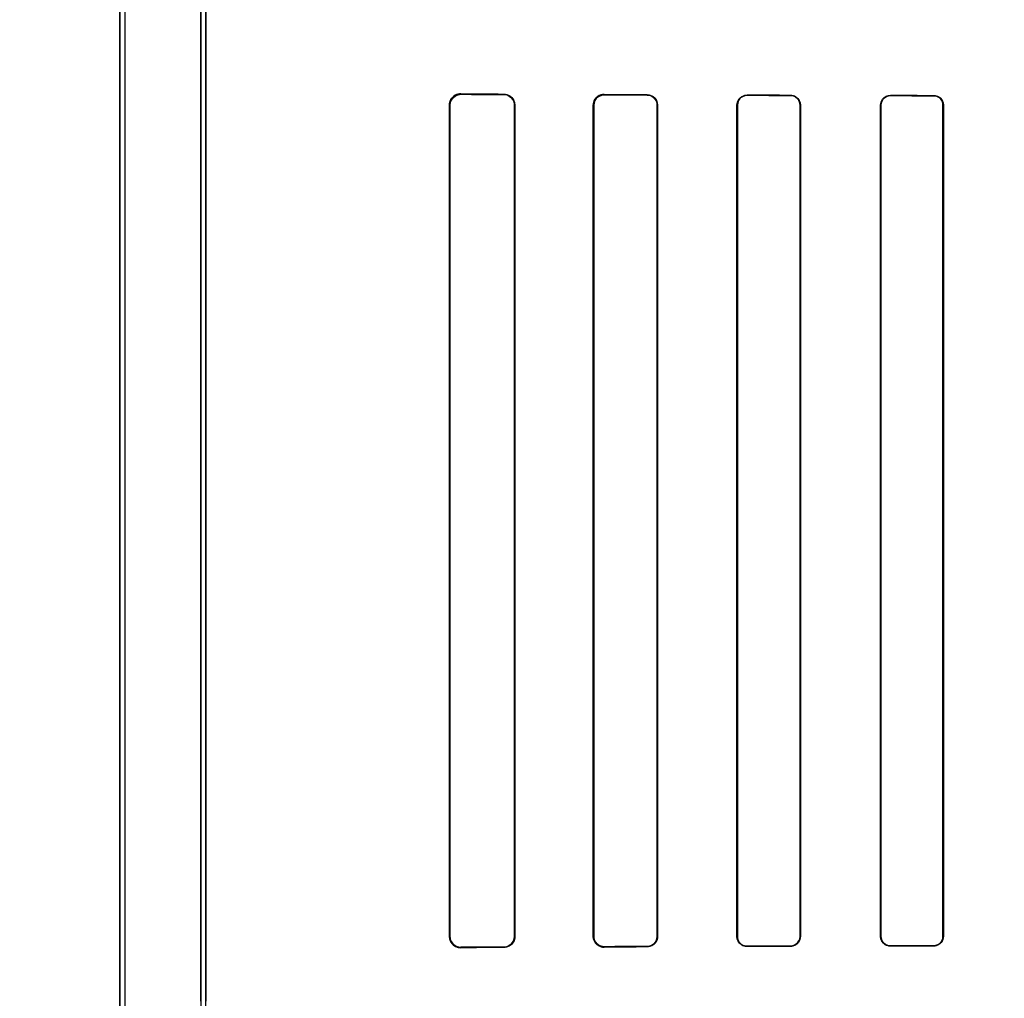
# Model space of a CAD drawing. Header units: millimetres. Extents: x 0 to 297, y 0 to 210.
# Tile 125 of 256: x 55.989 to 56.23, y 157.535 to 157.774. Entities that reach past the tile are written whole.
import ezdxf

# ---------------------------------------------------------------- set-up
doc = ezdxf.new("R2010")
doc.units = ezdxf.units.MM
doc.header["$LTSCALE"] = 16.335
doc.layers.get('0').update_dxf_attribs({"linetype": 'CONTINUOUS'})
for name, color, linetype in [('AXES_REF', 7, 'CONTINUOUS'), ('INTFCLR_1', 7, 'CONTINUOUS'), ('INTFCLR_72935', 7, 'CONTINUOUS')]:
    doc.layers.add(name, color=color, linetype=linetype)

msp = doc.modelspace()

# ---------------------------------------------------------------- linework, layer by layer
at = {"color": 7, "linetype": 'Continuous'}
for radius in [6.78708, 6.7865, 6.74304]:
    msp.add_circle((57.46373, 154.71148), radius, dxfattribs=at)
for radius, start, end in [(6.72, 278.277129, 261.722871), (6.874, 143.275392, 36.724608)]:
    msp.add_arc((57.46373, 154.71148), radius, start, end, dxfattribs=at)
at = {"layer": 'AXES_REF', "color": 9, "linetype": 'Continuous'}
for radius in [6.19116, 4.15]:
    msp.add_circle((57.46373, 154.71148), radius, dxfattribs=at)
at = {"layer": 'AXES_REF', "color": 7, "linetype": 'Continuous'}
msp.add_arc((57.46373, 154.71148), 6.874, 143.275392, 270, dxfattribs=at)
at = {"layer": 'INTFCLR_1', "color": 6, "linetype": 'Continuous'}
for p, q in [((56.01345, 159.03047), (56.01345, 157.16147)), ((56.01468, 159.03048), (56.01468, 157.16147)), ((56.03321, 157.53415), (56.03321, 158.37778)), ((56.03445, 158.37778), (56.03445, 157.53415)), ((56.09398, 157.54997), (56.09398, 157.75297)), ((56.09411, 157.54997), (56.09411, 157.75297)), ((56.10989, 157.75297), (56.10989, 157.54997)), ((56.11001, 157.75297), (56.11001, 157.54997)), ((56.12914, 157.54997), (56.12914, 157.75297)), ((56.12925, 157.54997), (56.12925, 157.75297)), ((56.14477, 157.75297), (56.14477, 157.54997)), ((56.14487, 157.75297), (56.14487, 157.54997)), ((56.16426, 157.54997), (56.16426, 157.75297)), ((56.16435, 157.54997), (56.16435, 157.75297)), ((56.17968, 157.75297), (56.17968, 157.54997)), ((56.17977, 157.75297), (56.17977, 157.54997)), ((56.19935, 157.54997), (56.19935, 157.75297)), ((56.19944, 157.54997), (56.19944, 157.75297)), ((56.2146, 157.75297), (56.2146, 157.54997)), ((56.21469, 157.75297), (56.21469, 157.54997))]:
    msp.add_line(p, q, dxfattribs=at)
at = {"layer": 'INTFCLR_1', "color": 9, "linetype": 'Continuous'}
for p, q in [((56.09679, 157.75576), (56.09679, 157.75563)), ((56.10729, 157.75559), (56.10729, 157.7557)), ((56.13179, 157.7556), (56.13179, 157.7555)), ((56.14229, 157.75546), (56.14229, 157.75556)), ((56.16679, 157.75549), (56.16679, 157.75539)), ((56.17729, 157.75537), (56.17729, 157.75546)), ((56.20179, 157.7554), (56.20179, 157.75531)), ((56.21229, 157.75529), (56.21229, 157.75537)), ((56.09411, 157.75297), (56.09398, 157.75297)), ((56.11001, 157.75297), (56.10989, 157.75297)), ((56.12925, 157.75297), (56.12914, 157.75297)), ((56.14487, 157.75297), (56.14477, 157.75297)), ((56.16435, 157.75297), (56.16426, 157.75297)), ((56.17977, 157.75297), (56.17968, 157.75297)), ((56.19944, 157.75297), (56.19935, 157.75297)), ((56.21469, 157.75297), (56.2146, 157.75297)), ((56.09398, 157.54997), (56.09411, 157.54997)), ((56.10989, 157.54997), (56.11001, 157.54997)), ((56.12914, 157.54997), (56.12925, 157.54997)), ((56.14477, 157.54997), (56.14487, 157.54997)), ((56.16426, 157.54997), (56.16435, 157.54997)), ((56.17968, 157.54997), (56.17977, 157.54997)), ((56.19935, 157.54997), (56.19944, 157.54997)), ((56.2146, 157.54997), (56.21469, 157.54997)), ((56.09679, 157.5473), (56.09679, 157.54718)), ((56.10729, 157.54723), (56.10729, 157.54735)), ((56.13179, 157.54744), (56.13179, 157.54733)), ((56.14229, 157.54737), (56.14229, 157.54747)), ((56.16679, 157.54754), (56.16679, 157.54745)), ((56.17729, 157.54748), (56.17729, 157.54757)), ((56.20179, 157.54763), (56.20179, 157.54754)), ((56.21229, 157.54756), (56.21229, 157.54765))]:
    msp.add_line(p, q, dxfattribs=at)
at = {"layer": 'INTFCLR_1', "color": 7, "linetype": 'Continuous'}
msp.add_lwpolyline([(56.13091, 157.54748), (56.131, 157.54745), (56.13109, 157.54742), (56.13119, 157.5474), (56.13128, 157.54738), (56.13138, 157.54736), (56.13148, 157.54735), (56.13158, 157.54734), (56.13168, 157.54734), (56.13179, 157.54733)], dxfattribs=at)
at = {"layer": 'INTFCLR_1', "color": 6, "linetype": 'Continuous'}
for centre, major_axis, start_param, end_param in [((56.39954, 157.75647), (0.36509, 0), -2.548571, -2.498918), ((56.39954, 157.75647), (0.38609, 0), -2.472123, -2.429437), ((56.39954, 157.75647), (0.36509, 0), -2.394089, -2.352695), ((56.39954, 157.75647), (0.38609, 0), -2.337129, -2.300034), ((56.39954, 157.75647), (0.36509, 0), -2.262072, -2.225293), ((56.39954, 157.75647), (0.38609, 0), -2.217858, -2.184193), ((56.39954, 157.75647), (0.36509, 0), -2.143198, -2.109347), ((56.39954, 157.75647), (0.38609, 0), -2.10853, -2.077154), ((56.39954, 157.54647), (0.38609, 0), 2.429437, 2.472123), ((56.39954, 157.54647), (0.36509, 0), 2.498918, 2.548571), ((56.39954, 157.54647), (0.38609, 0), 2.300034, 2.337129), ((56.39954, 157.54647), (0.36509, 0), 2.352695, 2.394089), ((56.39954, 157.54647), (0.38609, 0), 2.184193, 2.217858), ((56.39954, 157.54647), (0.36509, 0), 2.225293, 2.262072), ((56.39954, 157.54647), (0.38609, 0), 2.077154, 2.10853), ((56.39954, 157.54647), (0.36509, 0), 2.109347, 2.143198)]:
    msp.add_ellipse(centre, major_axis=major_axis, ratio=0.003491, start_param=start_param, end_param=end_param, dxfattribs=at)
for points, knots in [([(56.09398, 157.75297), (56.09398, 157.75345), (56.09433, 157.75489), (56.09585, 157.75576), (56.09679, 157.75576)], [0, 0, 0, 0, 0.340507, 1, 1, 1, 1]), ([(56.09411, 157.75297), (56.09411, 157.75346), (56.09447, 157.75484), (56.09592, 157.75564), (56.09679, 157.75563)], [0, 0, 0, 0, 0.359845, 1, 1, 1, 1]), ([(56.10729, 157.7557), (56.10779, 157.7557), (56.1092, 157.75532), (56.11001, 157.75385), (56.11001, 157.75297)], [0, 0, 0, 0, 0.364649, 1, 1, 1, 1]), ([(56.10729, 157.75559), (56.10775, 157.75559), (56.1091, 157.75524), (56.10989, 157.75383), (56.10989, 157.75297)], [0, 0, 0, 0, 0.351042, 1, 1, 1, 1]), ([(56.12914, 157.75297), (56.12914, 157.75347), (56.12952, 157.75484), (56.13095, 157.75561), (56.13179, 157.7556)], [0, 0, 0, 0, 0.376083, 1, 1, 1, 1]), ([(56.12925, 157.75297), (56.12925, 157.75347), (56.12963, 157.75479), (56.131, 157.7555), (56.13179, 157.7555)], [0, 0, 0, 0, 0.392608, 1, 1, 1, 1]), ([(56.14229, 157.75556), (56.1428, 157.75556), (56.14415, 157.75516), (56.14487, 157.75377), (56.14487, 157.75297)], [0, 0, 0, 0, 0.394588, 1, 1, 1, 1]), ([(56.14229, 157.75546), (56.1428, 157.75546), (56.1441, 157.75506), (56.14477, 157.75372), (56.14477, 157.75297)], [0, 0, 0, 0, 0.409287, 1, 1, 1, 1]), ([(56.16426, 157.75297), (56.16426, 157.75349), (56.16466, 157.7548), (56.16602, 157.75549), (56.16679, 157.75549)], [0, 0, 0, 0, 0.405294, 1, 1, 1, 1]), ([(56.16435, 157.75297), (56.16435, 157.75348), (56.16475, 157.75475), (56.16606, 157.75539), (56.16679, 157.75539)], [0, 0, 0, 0, 0.4116, 1, 1, 1, 1]), ([(56.17729, 157.75546), (56.17776, 157.75546), (56.17904, 157.7551), (56.17977, 157.75376), (56.17977, 157.75297)], [0, 0, 0, 0, 0.373746, 1, 1, 1, 1]), ([(56.17729, 157.75537), (56.17773, 157.75537), (56.17897, 157.75503), (56.17968, 157.75373), (56.17968, 157.75297)], [0, 0, 0, 0, 0.369219, 1, 1, 1, 1]), ([(56.19935, 157.75297), (56.19935, 157.75349), (56.19976, 157.75476), (56.20107, 157.7554), (56.20179, 157.7554)], [0, 0, 0, 0, 0.419413, 1, 1, 1, 1]), ([(56.19944, 157.75297), (56.19944, 157.75347), (56.19983, 157.7547), (56.2011, 157.75531), (56.20179, 157.75531)], [0, 0, 0, 0, 0.422805, 1, 1, 1, 1]), ([(56.21229, 157.75537), (56.21287, 157.75537), (56.21414, 157.7549), (56.21469, 157.75361), (56.21469, 157.75297)], [0, 0, 0, 0, 0.47334, 1, 1, 1, 1]), ([(56.21229, 157.75529), (56.21276, 157.75529), (56.21397, 157.75492), (56.2146, 157.75367), (56.2146, 157.75297)], [0, 0, 0, 0, 0.401644, 1, 1, 1, 1]), ([(56.09679, 157.54718), (56.09625, 157.54718), (56.09479, 157.54758), (56.09398, 157.54909), (56.09398, 157.54997)], [0, 0, 0, 0, 0.380109, 1, 1, 1, 1]), ([(56.09411, 157.54997), (56.09411, 157.54948), (56.09447, 157.5481), (56.09592, 157.5473), (56.09679, 157.5473)], [0, 0, 0, 0, 0.359689, 1, 1, 1, 1]), ([(56.10989, 157.54997), (56.10989, 157.54947), (56.10952, 157.54812), (56.10812, 157.54735), (56.10729, 157.54735)], [0, 0, 0, 0, 0.373103, 1, 1, 1, 1]), ([(56.11001, 157.54997), (56.11001, 157.54947), (56.10964, 157.54806), (56.10817, 157.54724), (56.10729, 157.54723)], [0, 0, 0, 0, 0.358968, 1, 1, 1, 1]), ([(56.13179, 157.54744), (56.13128, 157.54744), (56.12996, 157.54782), (56.12925, 157.54919), (56.12925, 157.54997)], [0, 0, 0, 0, 0.39382, 1, 1, 1, 1]), ([(56.14477, 157.54997), (56.14477, 157.54946), (56.14438, 157.54816), (56.14304, 157.54748), (56.14229, 157.54747)], [0, 0, 0, 0, 0.402384, 1, 1, 1, 1]), ([(56.14487, 157.54997), (56.14487, 157.54945), (56.14448, 157.5481), (56.14308, 157.54738), (56.14229, 157.54737)], [0, 0, 0, 0, 0.39343, 1, 1, 1, 1]), ([(56.16679, 157.54745), (56.1663, 157.54745), (56.16499, 157.54781), (56.16426, 157.54917), (56.16426, 157.54997)], [0, 0, 0, 0, 0.379371, 1, 1, 1, 1]), ([(56.16679, 157.54754), (56.16632, 157.54754), (56.16507, 157.54789), (56.16435, 157.5492), (56.16435, 157.54997)], [0, 0, 0, 0, 0.373842, 1, 1, 1, 1]), ([(56.17968, 157.54997), (56.17968, 157.54946), (56.17928, 157.54821), (56.178, 157.54757), (56.17729, 157.54757)], [0, 0, 0, 0, 0.417006, 1, 1, 1, 1]), ([(56.17977, 157.54997), (56.17977, 157.54945), (56.17936, 157.54815), (56.17803, 157.54748), (56.17729, 157.54748)], [0, 0, 0, 0, 0.412854, 1, 1, 1, 1]), ([(56.20179, 157.54754), (56.20133, 157.54754), (56.20008, 157.54787), (56.19935, 157.54919), (56.19935, 157.54997)], [0, 0, 0, 0, 0.365847, 1, 1, 1, 1]), ([(56.20179, 157.54763), (56.20122, 157.54762), (56.19998, 157.54809), (56.19944, 157.54934), (56.19944, 157.54997)], [0, 0, 0, 0, 0.47417, 1, 1, 1, 1]), ([(56.2146, 157.54997), (56.2146, 157.54946), (56.21421, 157.54825), (56.21296, 157.54765), (56.21229, 157.54765)], [0, 0, 0, 0, 0.426865, 1, 1, 1, 1]), ([(56.21469, 157.54997), (56.21469, 157.54945), (56.21428, 157.54819), (56.21299, 157.54756), (56.21229, 157.54756)], [0, 0, 0, 0, 0.424164, 1, 1, 1, 1])]:
    msp.add_open_spline(points, degree=3, knots=knots, dxfattribs=at)
at = {"layer": 'INTFCLR_1', "color": 7, "linetype": 'Continuous'}
msp.add_open_spline([(56.13179, 157.54733), (56.13125, 157.54734), (56.12987, 157.54774), (56.12914, 157.54917), (56.12914, 157.54997)], degree=3, knots=[0, 0, 0, 0, 0.401573, 1, 1, 1, 1], dxfattribs=at)
at = {"layer": 'INTFCLR_72935', "color": 6, "linetype": 'Continuous'}
for p, q in [((56.01345, 157.16147), (56.01345, 159.03047)), ((56.01468, 159.03049), (56.01468, 157.16147)), ((56.03321, 158.38108), (56.03321, 157.53085)), ((56.03445, 157.5321), (56.03445, 158.37983)), ((56.09398, 157.75297), (56.09398, 157.54997)), ((56.09411, 157.75297), (56.09411, 157.54997)), ((56.10989, 157.54997), (56.10989, 157.75297)), ((56.11001, 157.54997), (56.11001, 157.75297)), ((56.12914, 157.75297), (56.12914, 157.54997)), ((56.12925, 157.75297), (56.12925, 157.54997)), ((56.14477, 157.54997), (56.14477, 157.75297)), ((56.14487, 157.54997), (56.14487, 157.75297)), ((56.16426, 157.75297), (56.16426, 157.54997)), ((56.16435, 157.75297), (56.16435, 157.54997)), ((56.17968, 157.54997), (56.17968, 157.75297)), ((56.17977, 157.54997), (56.17977, 157.75297)), ((56.19935, 157.75297), (56.19935, 157.54997)), ((56.19944, 157.75297), (56.19944, 157.54997)), ((56.2146, 157.54997), (56.2146, 157.75297)), ((56.21469, 157.54997), (56.21469, 157.75297))]:
    msp.add_line(p, q, dxfattribs=at)
at = {"layer": 'INTFCLR_72935', "color": 9, "linetype": 'Continuous'}
for p, q in [((56.09679, 157.75563), (56.09679, 157.75576)), ((56.10729, 157.7557), (56.10729, 157.75559)), ((56.13179, 157.7555), (56.13179, 157.7556)), ((56.14229, 157.75556), (56.14229, 157.75546)), ((56.16679, 157.75539), (56.16679, 157.75549)), ((56.17729, 157.75546), (56.17729, 157.75537)), ((56.20179, 157.75531), (56.20179, 157.7554)), ((56.21229, 157.75537), (56.21229, 157.75529)), ((56.09398, 157.75297), (56.09411, 157.75297)), ((56.10989, 157.75297), (56.11001, 157.75297)), ((56.12914, 157.75297), (56.12925, 157.75297)), ((56.14477, 157.75297), (56.14487, 157.75297)), ((56.16426, 157.75297), (56.16435, 157.75297)), ((56.17968, 157.75297), (56.17977, 157.75297)), ((56.19935, 157.75297), (56.19944, 157.75297)), ((56.2146, 157.75297), (56.21469, 157.75297)), ((56.09411, 157.54997), (56.09398, 157.54997)), ((56.11001, 157.54997), (56.10989, 157.54997)), ((56.12925, 157.54997), (56.12914, 157.54997)), ((56.14487, 157.54997), (56.14477, 157.54997)), ((56.16435, 157.54997), (56.16426, 157.54997)), ((56.17977, 157.54997), (56.17968, 157.54997)), ((56.19944, 157.54997), (56.19935, 157.54997)), ((56.21469, 157.54997), (56.2146, 157.54997)), ((56.09679, 157.54718), (56.09679, 157.5473)), ((56.10729, 157.54735), (56.10729, 157.54723)), ((56.13179, 157.54733), (56.13179, 157.54744)), ((56.14229, 157.54747), (56.14229, 157.54737)), ((56.16679, 157.54745), (56.16679, 157.54754)), ((56.17729, 157.54757), (56.17729, 157.54748)), ((56.20179, 157.54754), (56.20179, 157.54763)), ((56.21229, 157.54765), (56.21229, 157.54756))]:
    msp.add_line(p, q, dxfattribs=at)
at = {"layer": 'INTFCLR_72935', "color": 7, "linetype": 'Continuous'}
for points in [[(56.09592, 157.75562), (56.096, 157.75565), (56.09609, 157.75567), (56.09618, 157.75569), (56.09628, 157.75571), (56.09637, 157.75573), (56.09647, 157.75574), (56.09657, 157.75575), (56.09668, 157.75575), (56.09679, 157.75576)], [(56.09679, 157.75563), (56.09669, 157.75563), (56.09659, 157.75563), (56.0965, 157.75562), (56.0964, 157.75561), (56.0963, 157.75559), (56.0962, 157.75557), (56.09611, 157.75555), (56.09602, 157.75552), (56.09593, 157.75549)], [(56.13091, 157.75546), (56.131, 157.75549), (56.13109, 157.75551), (56.13119, 157.75554), (56.13128, 157.75556), (56.13138, 157.75557), (56.13148, 157.75559), (56.13158, 157.75559), (56.13168, 157.7556), (56.13179, 157.7556)], [(56.09679, 157.54718), (56.09668, 157.54718), (56.09657, 157.54719), (56.09647, 157.5472), (56.09637, 157.54721), (56.09628, 157.54722), (56.09618, 157.54724), (56.09609, 157.54726), (56.096, 157.54729), (56.09592, 157.54731)], [(56.09593, 157.54744), (56.09602, 157.54741), (56.09611, 157.54739), (56.0962, 157.54737), (56.09629, 157.54735), (56.09639, 157.54733), (56.09649, 157.54732), (56.09658, 157.54731), (56.09668, 157.54731), (56.09679, 157.5473)]]:
    msp.add_lwpolyline(points, dxfattribs=at)
at = {"layer": 'INTFCLR_72935', "color": 6, "linetype": 'Continuous'}
for centre, major_axis, start_param, end_param in [((56.39954, 157.75647), (0.36509, 0), -2.548571, -2.498918), ((56.39954, 157.75647), (0.38609, 0), -2.472123, -2.429437), ((56.39954, 157.75647), (0.36509, 0), -2.394089, -2.352695), ((56.39954, 157.75647), (0.38609, 0), -2.337129, -2.300034), ((56.39954, 157.75647), (0.36509, 0), -2.262072, -2.225293), ((56.39954, 157.75647), (0.38609, 0), -2.217858, -2.184193), ((56.39954, 157.75647), (0.36509, 0), -2.143198, -2.109347), ((56.39954, 157.75647), (0.38609, 0), -2.10853, -2.077154), ((56.39954, 157.54647), (0.38609, 0), 2.429437, 2.472123), ((56.39954, 157.54647), (0.36509, 0), 2.498918, 2.548571), ((56.39954, 157.54647), (0.38609, 0), 2.300034, 2.337129), ((56.39954, 157.54647), (0.36509, 0), 2.352695, 2.394089), ((56.39954, 157.54647), (0.38609, 0), 2.184193, 2.217858), ((56.39954, 157.54647), (0.36509, 0), 2.225293, 2.262072), ((56.39954, 157.54647), (0.38609, 0), 2.077154, 2.10853), ((56.39954, 157.54647), (0.36509, 0), 2.109347, 2.143198)]:
    msp.add_ellipse(centre, major_axis=major_axis, ratio=0.003491, start_param=start_param, end_param=end_param, dxfattribs=at)
at = {"layer": 'INTFCLR_72935', "color": 7, "linetype": 'Continuous'}
for points, knots in [([(56.09679, 157.75576), (56.09631, 157.75575), (56.09487, 157.75543), (56.09398, 157.75391), (56.09398, 157.75297)], [0, 0, 0, 0, 0.336778, 1, 1, 1, 1]), ([(56.09679, 157.75563), (56.09628, 157.75563), (56.0949, 157.75527), (56.09411, 157.75382), (56.09411, 157.75297)], [0, 0, 0, 0, 0.369943, 1, 1, 1, 1]), ([(56.13179, 157.7556), (56.13125, 157.7556), (56.12987, 157.7552), (56.12914, 157.75377), (56.12914, 157.75297)], [0, 0, 0, 0, 0.401573, 1, 1, 1, 1]), ([(56.09398, 157.54997), (56.09398, 157.54941), (56.09441, 157.54795), (56.09592, 157.54719), (56.09679, 157.54718)], [0, 0, 0, 0, 0.39445, 1, 1, 1, 1]), ([(56.09411, 157.54997), (56.09411, 157.54951), (56.09445, 157.54813), (56.0959, 157.54732), (56.09679, 157.5473)], [0, 0, 0, 0, 0.342814, 1, 1, 1, 1]), ([(56.09411, 157.54997), (56.09411, 157.54949), (56.09441, 157.54838), (56.09535, 157.54763), (56.09593, 157.54744)], [0, 0, 0, 0, 0.441846, 1, 1, 1, 1])]:
    msp.add_open_spline(points, degree=3, knots=knots, dxfattribs=at)
at = {"layer": 'INTFCLR_72935', "color": 6, "linetype": 'Continuous'}
for points, knots in [([(56.10729, 157.7557), (56.1078, 157.7557), (56.10921, 157.75531), (56.11001, 157.75384), (56.11001, 157.75297)], [0, 0, 0, 0, 0.372091, 1, 1, 1, 1]), ([(56.10989, 157.75297), (56.10989, 157.75346), (56.10952, 157.75482), (56.10812, 157.75558), (56.10729, 157.75559)], [0, 0, 0, 0, 0.373103, 1, 1, 1, 1]), ([(56.13179, 157.7555), (56.13127, 157.7555), (56.12995, 157.75511), (56.12925, 157.75374), (56.12925, 157.75297)], [0, 0, 0, 0, 0.398583, 1, 1, 1, 1]), ([(56.14229, 157.75556), (56.14281, 157.75556), (56.14416, 157.75515), (56.14487, 157.75376), (56.14487, 157.75297)], [0, 0, 0, 0, 0.400719, 1, 1, 1, 1]), ([(56.14477, 157.75297), (56.14477, 157.75348), (56.14438, 157.75477), (56.14304, 157.75546), (56.14229, 157.75546)], [0, 0, 0, 0, 0.400302, 1, 1, 1, 1]), ([(56.16426, 157.75297), (56.16426, 157.75349), (56.16466, 157.7548), (56.16602, 157.75549), (56.16679, 157.75549)], [0, 0, 0, 0, 0.404898, 1, 1, 1, 1]), ([(56.16679, 157.75539), (56.16631, 157.75539), (56.16505, 157.75504), (56.16435, 157.75373), (56.16435, 157.75297)], [0, 0, 0, 0, 0.383513, 1, 1, 1, 1]), ([(56.17729, 157.75546), (56.17777, 157.75546), (56.17906, 157.75509), (56.17977, 157.75375), (56.17977, 157.75297)], [0, 0, 0, 0, 0.383063, 1, 1, 1, 1]), ([(56.17968, 157.75297), (56.17968, 157.75348), (56.17928, 157.75473), (56.178, 157.75536), (56.17729, 157.75537)], [0, 0, 0, 0, 0.417182, 1, 1, 1, 1]), ([(56.19935, 157.75297), (56.19935, 157.75349), (56.19976, 157.75477), (56.20107, 157.7554), (56.20179, 157.7554)], [0, 0, 0, 0, 0.422387, 1, 1, 1, 1]), ([(56.20179, 157.75531), (56.20122, 157.75531), (56.19998, 157.75485), (56.19944, 157.7536), (56.19944, 157.75297)], [0, 0, 0, 0, 0.47417, 1, 1, 1, 1]), ([(56.21229, 157.75537), (56.21274, 157.75537), (56.21398, 157.75503), (56.21469, 157.75374), (56.21469, 157.75297)], [0, 0, 0, 0, 0.370654, 1, 1, 1, 1]), ([(56.2146, 157.75297), (56.2146, 157.75348), (56.2142, 157.75469), (56.21296, 157.75529), (56.21229, 157.75529)], [0, 0, 0, 0, 0.429388, 1, 1, 1, 1]), ([(56.10729, 157.54735), (56.10775, 157.54735), (56.1091, 157.5477), (56.10989, 157.54911), (56.10989, 157.54997)], [0, 0, 0, 0, 0.351007, 1, 1, 1, 1]), ([(56.11001, 157.54997), (56.11001, 157.5495), (56.10967, 157.5481), (56.1082, 157.54724), (56.10729, 157.54723)], [0, 0, 0, 0, 0.338375, 1, 1, 1, 1]), ([(56.12914, 157.54997), (56.12914, 157.54946), (56.12952, 157.5481), (56.13095, 157.54733), (56.13179, 157.54733)], [0, 0, 0, 0, 0.376083, 1, 1, 1, 1]), ([(56.12925, 157.54997), (56.12925, 157.54946), (56.12963, 157.54814), (56.131, 157.54744), (56.13179, 157.54744)], [0, 0, 0, 0, 0.392511, 1, 1, 1, 1]), ([(56.14229, 157.54747), (56.14278, 157.54747), (56.14408, 157.54786), (56.14477, 157.5492), (56.14477, 157.54997)], [0, 0, 0, 0, 0.393004, 1, 1, 1, 1]), ([(56.14487, 157.54997), (56.14487, 157.54945), (56.14448, 157.54811), (56.14309, 157.54738), (56.14229, 157.54737)], [0, 0, 0, 0, 0.391624, 1, 1, 1, 1]), ([(56.16679, 157.54745), (56.16629, 157.54745), (56.16498, 157.54782), (56.16426, 157.54918), (56.16426, 157.54997)], [0, 0, 0, 0, 0.387522, 1, 1, 1, 1]), ([(56.16435, 157.54997), (56.16435, 157.54946), (56.16475, 157.54819), (56.16606, 157.54754), (56.16679, 157.54754)], [0, 0, 0, 0, 0.411738, 1, 1, 1, 1]), ([(56.17729, 157.54757), (56.17775, 157.54757), (56.17899, 157.54792), (56.17968, 157.54921), (56.17968, 157.54997)], [0, 0, 0, 0, 0.378712, 1, 1, 1, 1]), ([(56.17977, 157.54997), (56.17977, 157.54945), (56.17936, 157.54815), (56.17803, 157.54748), (56.17729, 157.54748)], [0, 0, 0, 0, 0.411614, 1, 1, 1, 1]), ([(56.20179, 157.54754), (56.20132, 157.54754), (56.20006, 157.54789), (56.19935, 157.5492), (56.19935, 157.54997)], [0, 0, 0, 0, 0.376214, 1, 1, 1, 1]), ([(56.19944, 157.54997), (56.19944, 157.54946), (56.19984, 157.54823), (56.2011, 157.54762), (56.20179, 157.54763)], [0, 0, 0, 0, 0.426616, 1, 1, 1, 1]), ([(56.21229, 157.54765), (56.21277, 157.54765), (56.21398, 157.54802), (56.2146, 157.54927), (56.2146, 157.54997)], [0, 0, 0, 0, 0.409084, 1, 1, 1, 1]), ([(56.21469, 157.54997), (56.21469, 157.54945), (56.21428, 157.54819), (56.21299, 157.54756), (56.21229, 157.54756)], [0, 0, 0, 0, 0.425926, 1, 1, 1, 1])]:
    msp.add_open_spline(points, degree=3, knots=knots, dxfattribs=at)

doc.saveas('drawing.dxf')
